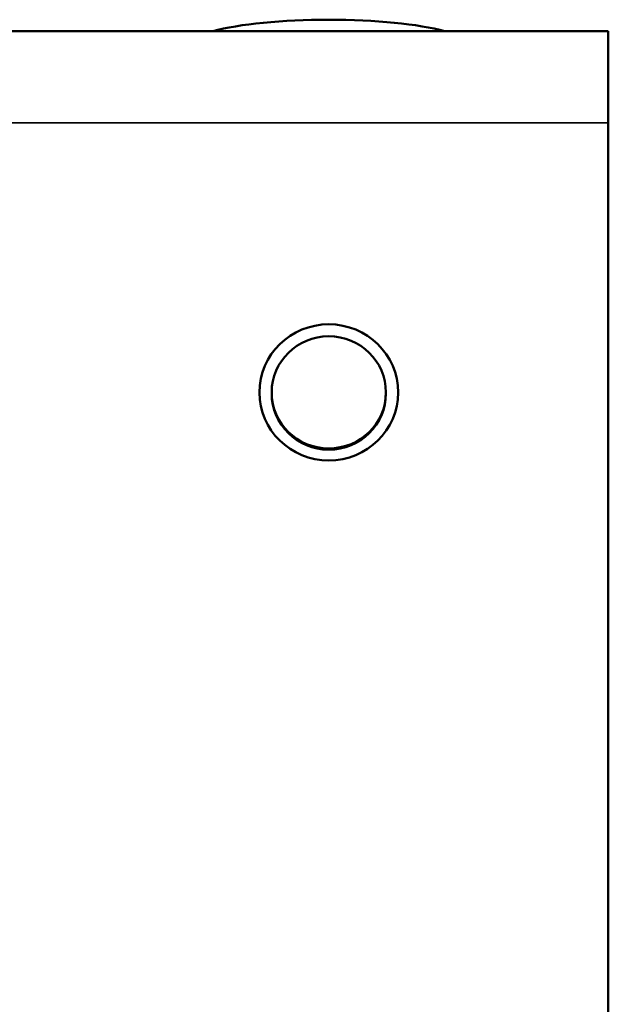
# Model space of a CAD drawing. Header units: inches. Extents: x 23.7 to 69.9, y 6 to 64.2.
# Tile 132 of 158: x 67.7 to 68.7, y 37 to 38.8. Entities that reach past the tile are written whole.
import ezdxf

# ---------------------------------------------------------------- set-up
doc = ezdxf.new("R2010")
doc.units = ezdxf.units.IN
doc.header["$MEASUREMENT"] = 0
doc.layers.add('Visible (ANSI)', color=7, linetype='Continuous', lineweight=50)
doc.layers.add('Visible Narrow (ANSI)', color=7, linetype='Continuous', lineweight=35)

msp = doc.modelspace()

# ---------------------------------------------------------------- linework, layer by layer
at = {"layer": 'Visible (ANSI)'}
for p, q in [((46.3247, 38.8026), (68.7447, 38.8026)), ((68.7447, 38.6375), (68.7447, 38.8026)), ((68.7447, 38.6375), (68.7447, 35.3106)), ((68.1379, 38.1514), (68.1379, 38.1493)), ((68.3439, 38.1514), (68.3439, 38.1493))]:
    msp.add_line(p, q, dxfattribs=at)
for centre, major_axis, ratio, start_param, end_param in [((68.2409, 38.7749), (-0.255, 0), 0.189952, 3.75023, 5.674548), ((68.2409, 38.1493), (0.103, 0), 0.981793, 3.141593, 6.283185)]:
    msp.add_ellipse(centre, major_axis=major_axis, ratio=ratio, start_param=start_param, end_param=end_param, dxfattribs=at)
for major_axis in [(0.125, 0), (0.103, 0)]:
    msp.add_ellipse((68.2409, 38.1514), major_axis=major_axis, ratio=0.981793, dxfattribs=at)
at = {"layer": 'Visible Narrow (ANSI)'}
msp.add_line((46.3247, 38.6375), (68.7447, 38.6375), dxfattribs=at)

doc.saveas('drawing.dxf')
